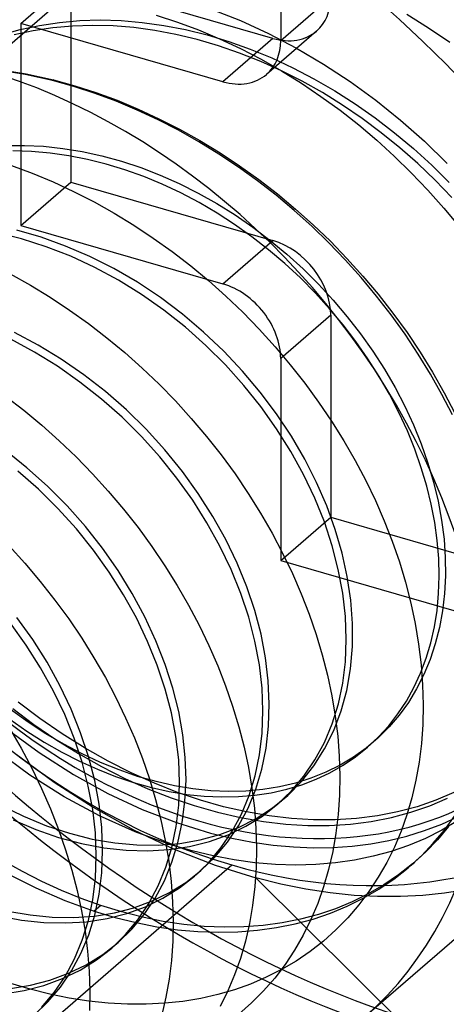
# Model space of a CAD drawing. Header units: millimetres. Extents: x -24 to 80, y -43 to 164.
# Tile 26 of 223: x 5.95 to 7.23, y 23.18 to 26.14. Entities that reach past the tile are written whole.
import ezdxf

# ---------------------------------------------------------------- set-up
doc = ezdxf.new("R2010")
doc.units = ezdxf.units.MM
doc.layers.add('MAIN-2', color=7, linetype='Continuous')

msp = doc.modelspace()

# ---------------------------------------------------------------- linework, layer by layer
at = {"layer": 'MAIN-2'}
for p, q in [((6.7287, 26.6797), (6.7287, 26.0735)), ((5.8318, 25.9882), (6.5818, 26.6377)), ((5.9493, 26.1253), (6.0993, 26.2552)), ((6.7055, 26.0802), (6.0993, 26.2552)), ((6.0993, 26.2552), (6.0993, 25.649)), ((6.7287, 26.0735), (6.8787, 26.2034)), ((6.5226, 26.1671), (6.6079, 26.1334)), ((7.1067, 26.1524), (7.1723, 26.112)), ((6.5555, 25.9503), (5.9493, 26.1253)), ((5.9493, 26.1253), (5.9493, 25.5191)), ((6.0049, 26.1193), (6.0647, 26.1283)), ((6.0647, 26.1283), (6.1257, 26.1337)), ((6.1257, 26.1337), (6.1876, 26.1356)), ((6.1876, 26.1356), (6.2502, 26.1338)), ((6.2502, 26.1338), (6.3136, 26.1283)), ((6.3136, 26.1283), (6.3778, 26.1193)), ((6.3553, 26.15), (6.4189, 26.1292)), ((6.4189, 26.1292), (6.4822, 26.1056)), ((6.6079, 26.1334), (6.6924, 26.0948)), ((5.8906, 26.0911), (5.9468, 26.1069)), ((5.9865, 26.103), (5.9296, 26.0908)), ((5.9468, 26.1069), (6.0049, 26.1193)), ((6.0448, 26.1118), (5.9865, 26.103)), ((6.1043, 26.1171), (6.0448, 26.1118)), ((6.1648, 26.119), (6.1043, 26.1171)), ((6.2262, 26.1175), (6.1648, 26.119)), ((6.2884, 26.1125), (6.2262, 26.1175)), ((6.3512, 26.1041), (6.2884, 26.1125)), ((6.4145, 26.0922), (6.3512, 26.1041)), ((6.3778, 26.1193), (6.4427, 26.1067)), ((6.4427, 26.1067), (6.5079, 26.0905)), ((6.4822, 26.1056), (6.5452, 26.0791)), ((6.8364, 26.1022), (6.6864, 25.9723)), ((6.6924, 26.0948), (6.7757, 26.0513)), ((7.1723, 26.112), (7.2361, 26.0691)), ((6.4782, 26.0769), (6.4145, 26.0922)), ((6.5419, 26.0583), (6.4782, 26.0769)), ((6.5079, 26.0905), (6.5729, 26.071)), ((6.5452, 26.0791), (6.6077, 26.0498)), ((6.7055, 26.0802), (6.5555, 25.9503)), ((6.5729, 26.071), (6.6375, 26.0481)), ((6.6055, 26.0363), (6.5419, 26.0583)), ((6.6686, 26.0113), (6.6055, 26.0363)), ((6.6077, 26.0498), (6.6696, 26.0178)), ((6.6375, 26.0481), (6.7016, 26.0218)), ((6.7757, 26.0513), (6.8574, 26.0033)), ((6.731, 25.9831), (6.6686, 26.0113)), ((6.6696, 26.0178), (6.7306, 25.9832)), ((6.7016, 26.0218), (6.7653, 25.9922)), ((5.9625, 25.9719), (5.8809, 25.9854)), ((5.8828, 25.9874), (5.9647, 25.9741)), ((6.7306, 25.9832), (6.7906, 25.946)), ((6.7927, 25.9518), (6.731, 25.9831)), ((6.7653, 25.9922), (6.8284, 25.9593)), ((6.8574, 26.0033), (6.937, 25.951)), ((6.0443, 25.9535), (5.9625, 25.9719)), ((5.9647, 25.9741), (6.0469, 25.9558)), ((6.0469, 25.9558), (6.0443, 25.9535)), ((6.1081, 25.9359), (6.0443, 25.9535)), ((6.0469, 25.9558), (6.1107, 25.9383)), ((6.7906, 25.946), (6.8494, 25.9064)), ((6.8537, 25.9175), (6.7927, 25.9518)), ((6.8284, 25.9593), (6.8908, 25.9232)), ((6.937, 25.951), (7.0142, 25.8948)), ((6.1717, 25.9153), (6.1081, 25.9359)), ((6.1107, 25.9383), (6.1743, 25.9179)), ((6.2352, 25.8918), (6.1717, 25.9153)), ((6.1743, 25.9179), (6.2378, 25.8945)), ((6.9139, 25.8801), (6.8537, 25.9175)), ((6.8908, 25.9232), (6.952, 25.8841)), ((6.2982, 25.8654), (6.2352, 25.8918)), ((6.2378, 25.8945), (6.3009, 25.8684)), ((6.8494, 25.9064), (6.9068, 25.8647)), ((7.0142, 25.8948), (7.0885, 25.8349)), ((6.3608, 25.8363), (6.2982, 25.8654)), ((6.3009, 25.8684), (6.3636, 25.8395)), ((6.9068, 25.8647), (6.9626, 25.8209)), ((6.973, 25.8399), (6.9139, 25.8801)), ((6.952, 25.8841), (7.0119, 25.8422)), ((6.4226, 25.8046), (6.3608, 25.8363)), ((6.3636, 25.8395), (6.4255, 25.8079)), ((7.0305, 25.7973), (6.973, 25.8399)), ((7.0119, 25.8422), (7.0702, 25.7975)), ((7.0885, 25.8349), (7.1598, 25.7716)), ((6.4836, 25.7703), (6.4226, 25.8046)), ((6.4255, 25.8079), (6.4866, 25.7738)), ((6.9626, 25.8209), (7.0167, 25.7752)), ((7.0861, 25.7524), (7.0305, 25.7973)), ((7.0702, 25.7975), (7.1268, 25.7503)), ((6.5433, 25.7336), (6.4836, 25.7703)), ((6.4866, 25.7738), (6.5466, 25.7372)), ((7.0167, 25.7752), (7.0693, 25.7275)), ((7.1598, 25.7716), (7.228, 25.7049)), ((5.904, 25.7588), (5.9603, 25.7594)), ((5.9807, 25.7413), (5.925, 25.743)), ((5.9603, 25.7594), (6.0175, 25.7566)), ((6.0367, 25.7364), (5.9807, 25.7413)), ((6.0175, 25.7566), (6.0753, 25.7505)), ((6.0753, 25.7505), (6.1336, 25.7411)), ((6.1336, 25.7411), (6.1922, 25.7283)), ((7.1399, 25.7052), (7.0861, 25.7524)), ((7.1268, 25.7503), (7.1816, 25.7005)), ((6.0928, 25.7285), (6.0367, 25.7364)), ((6.1489, 25.7175), (6.0928, 25.7285)), ((6.2052, 25.7034), (6.1489, 25.7175)), ((6.1922, 25.7283), (6.2507, 25.7122)), ((6.2507, 25.7122), (6.3091, 25.6929)), ((6.6018, 25.6945), (6.5433, 25.7336)), ((6.5466, 25.7372), (6.6054, 25.6983)), ((7.0693, 25.7275), (7.1204, 25.6776)), ((5.9207, 25.699), (5.9834, 25.6757)), ((6.2615, 25.6862), (6.2052, 25.7034)), ((6.3177, 25.666), (6.2615, 25.6862)), ((6.3091, 25.6929), (6.3671, 25.6704)), ((6.659, 25.6533), (6.6018, 25.6945)), ((6.6054, 25.6983), (6.6628, 25.6572)), ((7.1919, 25.6556), (7.1399, 25.7052)), ((7.1816, 25.7005), (7.2344, 25.6484)), ((5.9834, 25.6757), (6.0458, 25.6498)), ((6.0458, 25.6498), (6.1076, 25.6211)), ((6.3736, 25.6429), (6.3177, 25.666)), ((6.3671, 25.6704), (6.4245, 25.6448)), ((6.7147, 25.61), (6.659, 25.6533)), ((6.6628, 25.6572), (6.7189, 25.6139)), ((7.1204, 25.6776), (7.17, 25.6255)), ((7.2424, 25.6033), (7.1919, 25.6556)), ((5.9493, 25.5191), (6.0993, 25.649)), ((6.0993, 25.649), (6.7055, 25.474)), ((6.1076, 25.6211), (6.1688, 25.5899)), ((6.429, 25.6169), (6.3736, 25.6429)), ((6.4245, 25.6448), (6.4812, 25.6163)), ((7.17, 25.6255), (7.2179, 25.5715)), ((6.4838, 25.588), (6.429, 25.6169)), ((6.4812, 25.6163), (6.537, 25.585)), ((6.7689, 25.5647), (6.7147, 25.61)), ((6.7189, 25.6139), (6.7734, 25.5686)), ((6.1688, 25.5899), (6.2291, 25.5562)), ((6.5377, 25.5565), (6.4838, 25.588)), ((6.537, 25.585), (6.5917, 25.5508)), ((6.8216, 25.5173), (6.7689, 25.5647)), ((6.7734, 25.5686), (6.8264, 25.5213)), ((7.2179, 25.5715), (7.2637, 25.5159)), ((6.2291, 25.5562), (6.2884, 25.52)), ((6.5905, 25.5224), (6.5377, 25.5565)), ((6.5917, 25.5508), (6.645, 25.514)), ((6.0102, 25.4841), (5.9367, 25.5052)), ((5.9493, 25.5191), (6.5555, 25.3441)), ((6.2884, 25.52), (6.3466, 25.4815)), ((6.6421, 25.4857), (6.5905, 25.5224)), ((6.645, 25.514), (6.6969, 25.4747)), ((6.8728, 25.4678), (6.8216, 25.5173)), ((6.8264, 25.5213), (6.8777, 25.472)), ((5.9515, 25.4796), (5.8773, 25.4979)), ((6.0254, 25.4558), (5.9515, 25.4796)), ((6.0833, 25.4578), (6.0102, 25.4841)), ((6.3466, 25.4815), (6.4034, 25.4409)), ((6.5555, 25.3441), (6.7055, 25.474)), ((6.6922, 25.4467), (6.6421, 25.4857)), ((6.6969, 25.4747), (6.7472, 25.433)), ((6.0988, 25.427), (6.0254, 25.4558)), ((6.1562, 25.4264), (6.0833, 25.4578)), ((6.7408, 25.4053), (6.6922, 25.4467)), ((6.9224, 25.4163), (6.8728, 25.4678)), ((6.8777, 25.472), (6.9274, 25.4208)), ((6.1712, 25.3934), (6.0988, 25.427)), ((6.2283, 25.3901), (6.1562, 25.4264)), ((6.4034, 25.4409), (6.4587, 25.3984)), ((6.7472, 25.433), (6.7957, 25.389)), ((6.9703, 25.363), (6.9224, 25.4163)), ((6.9274, 25.4208), (6.9753, 25.3678)), ((6.2422, 25.355), (6.1712, 25.3934)), ((6.299, 25.349), (6.2283, 25.3901)), ((6.4587, 25.3984), (6.5123, 25.3539)), ((6.7877, 25.3619), (6.7408, 25.4053)), ((6.7957, 25.389), (6.8422, 25.343)), ((5.9174, 25.3743), (5.9777, 25.3405)), ((6.3114, 25.3122), (6.2422, 25.355)), ((6.8326, 25.3165), (6.7877, 25.3619)), ((7.0163, 25.3079), (6.9703, 25.363)), ((6.9753, 25.3678), (7.0214, 25.3131)), ((5.9777, 25.3405), (6.037, 25.3043)), ((6.3677, 25.3034), (6.299, 25.349)), ((6.5123, 25.3539), (6.5644, 25.3075)), ((6.8422, 25.343), (6.8865, 25.2951)), ((6.037, 25.3043), (6.0951, 25.2658)), ((6.3784, 25.2652), (6.3114, 25.3122)), ((6.4341, 25.2536), (6.3677, 25.3034)), ((6.5644, 25.3075), (6.6151, 25.259)), ((6.8754, 25.2695), (6.8326, 25.3165)), ((7.0602, 25.2512), (7.0163, 25.3079)), ((7.0214, 25.3131), (7.0655, 25.2566)), ((6.0951, 25.2658), (6.1519, 25.2253)), ((6.916, 25.221), (6.8754, 25.2695)), ((6.8865, 25.2951), (6.9285, 25.2456)), ((6.4429, 25.2142), (6.3784, 25.2652)), ((6.4975, 25.1999), (6.4341, 25.2536)), ((6.6151, 25.259), (6.6643, 25.2084)), ((6.8787, 25.2508), (6.7287, 25.1209)), ((6.8787, 25.2508), (6.8787, 24.6446)), ((6.9285, 25.2456), (6.9682, 25.1946)), ((7.1019, 25.1931), (7.0602, 25.2512)), ((7.0655, 25.2566), (7.1076, 25.1986)), ((6.1519, 25.2253), (6.2072, 25.1827)), ((6.5045, 25.1594), (6.4429, 25.2142)), ((6.6643, 25.2084), (6.7118, 25.1559)), ((6.9543, 25.1711), (6.916, 25.221)), ((5.9898, 25.1399), (5.9188, 25.1783)), ((6.0011, 25.1609), (5.9299, 25.1988)), ((6.2072, 25.1827), (6.261, 25.1383)), ((6.5577, 25.1427), (6.4975, 25.1999)), ((6.9682, 25.1946), (7.0053, 25.1422)), ((7.1413, 25.1339), (7.1019, 25.1931)), ((7.1076, 25.1986), (7.1473, 25.1394)), ((6.0706, 25.1186), (6.0011, 25.1609)), ((6.5629, 25.1013), (6.5045, 25.1594)), ((6.7118, 25.1559), (6.7575, 25.1018)), ((6.9902, 25.1198), (6.9543, 25.1711)), ((6.059, 25.0971), (5.9898, 25.1399)), ((6.1381, 25.072), (6.0706, 25.1186)), ((6.261, 25.1383), (6.3132, 25.0919)), ((6.6144, 25.0825), (6.5577, 25.1427)), ((6.7287, 25.1209), (6.7287, 24.5147)), ((7.0237, 25.0671), (6.9902, 25.1198)), ((7.0053, 25.1422), (7.0398, 25.0885)), ((7.1781, 25.0738), (7.1413, 25.1339)), ((7.1473, 25.1394), (7.1845, 25.0791)), ((6.1262, 25.0501), (6.059, 25.0971)), ((6.3132, 25.0919), (6.3639, 25.0436)), ((6.6177, 25.0401), (6.5629, 25.1013)), ((6.7575, 25.1018), (6.8011, 25.0464)), ((6.2033, 25.0212), (6.1381, 25.072)), ((6.6672, 25.0196), (6.6144, 25.0825)), ((7.0548, 25.0132), (7.0237, 25.0671)), ((7.0398, 25.0885), (7.0716, 25.0338)), ((7.2123, 25.0129), (7.1781, 25.0738)), ((7.1845, 25.0791), (7.2191, 25.018)), ((6.1909, 24.9991), (6.1262, 25.0501)), ((6.3639, 25.0436), (6.4131, 24.9933)), ((6.6689, 24.9762), (6.6177, 25.0401)), ((6.8011, 25.0464), (6.8424, 24.9899)), ((7.0716, 25.0338), (7.1007, 24.978)), ((5.903, 25.008), (5.9584, 24.9652)), ((6.2659, 24.9666), (6.2033, 25.0212)), ((6.716, 24.9545), (6.6672, 25.0196)), ((7.0831, 24.9585), (7.0548, 25.0132)), ((7.2438, 24.9515), (7.2123, 25.0129)), ((7.2191, 25.018), (7.251, 24.9563)), ((6.2527, 24.9445), (6.1909, 24.9991)), ((6.4131, 24.9933), (6.4606, 24.9411)), ((6.7161, 24.9101), (6.6689, 24.9762)), ((6.8424, 24.9899), (6.8813, 24.9325)), ((7.1007, 24.978), (7.1269, 24.9216)), ((5.9584, 24.9652), (6.0122, 24.9206)), ((6.3113, 24.8866), (6.2527, 24.9445)), ((6.3254, 24.9083), (6.2659, 24.9666)), ((6.7606, 24.8874), (6.716, 24.9545)), ((7.1086, 24.9034), (7.0831, 24.9585)), ((6.0122, 24.9206), (6.0644, 24.874)), ((6.4606, 24.9411), (6.5064, 24.8871)), ((6.8813, 24.9325), (6.9179, 24.8741)), ((7.1269, 24.9216), (7.1502, 24.8645)), ((6.3664, 24.8256), (6.3113, 24.8866)), ((6.3815, 24.8467), (6.3254, 24.9083)), ((6.5064, 24.8871), (6.5501, 24.8315)), ((6.759, 24.8422), (6.7161, 24.9101)), ((6.8008, 24.8188), (6.7606, 24.8874)), ((7.131, 24.8483), (7.1086, 24.9034)), ((6.0644, 24.874), (6.1151, 24.8256)), ((6.9179, 24.8741), (6.952, 24.815)), ((7.1502, 24.8645), (7.1703, 24.8072)), ((5.9673, 24.7929), (5.903, 24.8445)), ((6.1151, 24.8256), (6.1642, 24.7752)), ((6.4176, 24.7618), (6.3664, 24.8256)), ((6.4337, 24.7823), (6.3815, 24.8467)), ((6.5501, 24.8315), (6.5918, 24.7744)), ((6.7974, 24.7727), (6.759, 24.8422)), ((7.1505, 24.7932), (7.131, 24.8483)), ((6.8363, 24.7491), (6.8008, 24.8188)), ((6.952, 24.815), (6.9837, 24.7552)), ((7.1703, 24.8072), (7.1873, 24.7498)), ((6.0019, 24.7285), (5.9402, 24.7831)), ((6.0291, 24.7374), (5.9673, 24.7929)), ((6.1642, 24.7752), (6.2116, 24.723)), ((6.4816, 24.7156), (6.4337, 24.7823)), ((6.5918, 24.7744), (6.6312, 24.7161)), ((6.831, 24.7022), (6.7974, 24.7727)), ((7.1669, 24.7382), (7.1505, 24.7932)), ((6.0878, 24.6785), (6.0291, 24.7374)), ((6.4647, 24.6957), (6.4176, 24.7618)), ((6.8669, 24.6785), (6.8363, 24.7491)), ((6.9837, 24.7552), (7.0128, 24.6948)), ((7.1804, 24.6835), (7.1669, 24.7382)), ((7.1873, 24.7498), (7.201, 24.6925)), ((6.0605, 24.6705), (6.0019, 24.7285)), ((6.2116, 24.723), (6.2573, 24.6691)), ((6.525, 24.6472), (6.4816, 24.7156)), ((6.6312, 24.7161), (6.6682, 24.6569)), ((6.1429, 24.6166), (6.0878, 24.6785)), ((6.5076, 24.6277), (6.4647, 24.6957)), ((6.8597, 24.631), (6.831, 24.7022)), ((6.8925, 24.6078), (6.8669, 24.6785)), ((7.0128, 24.6948), (7.0394, 24.634)), ((7.1908, 24.6291), (7.1804, 24.6835)), ((7.201, 24.6925), (7.2114, 24.6356)), ((6.1157, 24.6096), (6.0605, 24.6705)), ((6.2573, 24.6691), (6.3009, 24.6137)), ((6.5638, 24.5776), (6.525, 24.6472)), ((6.6682, 24.6569), (6.7027, 24.597)), ((6.1941, 24.5521), (6.1429, 24.6166)), ((6.5461, 24.5582), (6.5076, 24.6277)), ((6.7287, 24.5147), (6.8787, 24.6446)), ((6.8832, 24.5594), (6.8597, 24.631)), ((6.8787, 24.6446), (7.4849, 24.4696)), ((7.0394, 24.634), (7.0633, 24.5728)), ((7.1983, 24.5749), (7.1908, 24.6291)), ((7.2114, 24.6356), (7.2186, 24.5793)), ((6.1671, 24.546), (6.1157, 24.6096)), ((6.3009, 24.6137), (6.3424, 24.557)), ((6.7027, 24.597), (6.7345, 24.5366)), ((6.9129, 24.5371), (6.8925, 24.6078)), ((5.9138, 24.5594), (5.9616, 24.5067)), ((6.5799, 24.4876), (6.5461, 24.5582)), ((6.5977, 24.5071), (6.5638, 24.5776)), ((6.9015, 24.488), (6.8832, 24.5594)), ((7.0633, 24.5728), (7.0846, 24.5113)), ((7.2026, 24.5211), (7.1983, 24.5749)), ((7.2186, 24.5793), (7.2224, 24.5239)), ((6.2144, 24.4801), (6.1671, 24.546)), ((6.2411, 24.4853), (6.1941, 24.5521)), ((6.3424, 24.557), (6.3816, 24.4991)), ((6.7345, 24.5366), (6.7637, 24.4759)), ((6.9283, 24.4666), (6.9129, 24.5371)), ((5.9616, 24.5067), (6.0076, 24.4523)), ((6.3816, 24.4991), (6.4184, 24.4402)), ((6.6268, 24.4361), (6.5977, 24.5071)), ((6.7287, 24.5147), (7.3349, 24.3397)), ((7.0846, 24.5113), (7.1032, 24.4496)), ((7.204, 24.4679), (7.2026, 24.5211)), ((7.2224, 24.5239), (7.223, 24.4695)), ((6.2573, 24.4123), (6.2144, 24.4801)), ((6.2836, 24.4165), (6.2411, 24.4853)), ((6.6088, 24.4164), (6.5799, 24.4876)), ((6.7637, 24.4759), (6.7902, 24.4151)), ((6.9147, 24.4171), (6.9015, 24.488)), ((7.223, 24.4695), (7.2202, 24.4162)), ((6.0076, 24.4523), (6.0514, 24.3966)), ((6.4184, 24.4402), (6.4526, 24.3807)), ((6.9388, 24.3961), (6.9283, 24.4666)), ((7.1032, 24.4496), (7.1191, 24.3876)), ((7.2023, 24.4158), (7.204, 24.4679)), ((6.2957, 24.3429), (6.2573, 24.4123)), ((6.3215, 24.3461), (6.2836, 24.4165)), ((6.6327, 24.3448), (6.6088, 24.4164)), ((6.6508, 24.3649), (6.6268, 24.4361)), ((6.7902, 24.4151), (6.814, 24.3542)), ((6.9227, 24.3471), (6.9147, 24.4171)), ((7.1976, 24.3651), (7.2023, 24.4158)), ((7.2202, 24.4162), (7.2141, 24.3642)), ((6.0514, 24.3966), (6.0929, 24.3397)), ((6.4526, 24.3807), (6.4843, 24.3207)), ((6.944, 24.3258), (6.9388, 24.3961)), ((7.1191, 24.3876), (7.1322, 24.3257)), ((6.6696, 24.2939), (6.6508, 24.3649)), ((6.814, 24.3542), (6.8351, 24.2933)), ((7.1898, 24.3161), (7.1976, 24.3651)), ((7.2141, 24.3642), (7.2048, 24.3137)), ((5.9656, 24.2613), (5.9185, 24.3274)), ((5.9847, 24.2778), (5.9376, 24.344)), ((6.0929, 24.3397), (6.132, 24.2819)), ((6.3293, 24.2723), (6.2957, 24.3429)), ((6.3546, 24.2746), (6.3215, 24.3461)), ((6.6514, 24.2734), (6.6327, 24.3448)), ((6.9254, 24.2785), (6.9227, 24.3471)), ((6.9437, 24.2569), (6.944, 24.3258)), ((7.1322, 24.3257), (7.1425, 24.264)), ((6.4843, 24.3207), (6.5132, 24.2603)), ((6.6831, 24.2235), (6.6696, 24.2939)), ((6.8351, 24.2933), (6.8535, 24.2322)), ((7.179, 24.2686), (7.1898, 24.3161)), ((7.2048, 24.3137), (7.1923, 24.2648)), ((6.0277, 24.2098), (5.9847, 24.2778)), ((6.132, 24.2819), (6.1686, 24.2233)), ((6.3582, 24.201), (6.3293, 24.2723)), ((6.3826, 24.203), (6.3546, 24.2746)), ((6.6647, 24.2025), (6.6514, 24.2734)), ((6.9229, 24.2117), (6.9254, 24.2785)), ((7.1425, 24.264), (7.15, 24.2027)), ((7.1652, 24.2225), (7.179, 24.2686)), ((7.1923, 24.2648), (7.1768, 24.2179)), ((6.0085, 24.1933), (5.9656, 24.2613)), ((6.5132, 24.2603), (6.5396, 24.1996)), ((6.938, 24.19), (6.9437, 24.2569)), ((6.0661, 24.1403), (6.0277, 24.2098)), ((6.1686, 24.2233), (6.2028, 24.164)), ((6.6914, 24.1538), (6.6831, 24.2235)), ((6.8535, 24.2322), (6.8693, 24.1709)), ((6.915, 24.147), (6.9229, 24.2117)), ((7.1482, 24.1777), (7.1652, 24.2225)), ((7.1768, 24.2179), (7.1581, 24.173)), ((6.047, 24.1238), (6.0085, 24.1933)), ((6.3821, 24.1295), (6.3582, 24.201)), ((6.4053, 24.1321), (6.3826, 24.203)), ((6.5396, 24.1996), (6.5633, 24.1389)), ((6.6727, 24.1326), (6.6647, 24.2025)), ((6.9267, 24.1257), (6.938, 24.19)), ((7.1284, 24.1347), (7.1482, 24.1777)), ((7.15, 24.2027), (7.1545, 24.142)), ((6.2028, 24.164), (6.2344, 24.1041)), ((6.6944, 24.0853), (6.6914, 24.1538)), ((6.8693, 24.1709), (6.8823, 24.1097)), ((6.9018, 24.085), (6.915, 24.147)), ((7.1581, 24.173), (7.1364, 24.1303)), ((6.0807, 24.0532), (6.047, 24.1238)), ((6.0998, 24.0698), (6.0661, 24.1403)), ((6.4009, 24.0581), (6.3821, 24.1295)), ((6.4228, 24.062), (6.4053, 24.1321)), ((6.5633, 24.1389), (6.5844, 24.078)), ((6.6753, 24.064), (6.6727, 24.1326)), ((6.9099, 24.0642), (6.9267, 24.1257)), ((7.1057, 24.0938), (7.1284, 24.1347)), ((7.1364, 24.1303), (7.1118, 24.0898)), ((7.1545, 24.142), (7.1562, 24.0822)), ((6.0064, 24.0412), (5.9409, 24.0902)), ((6.2344, 24.1041), (6.2635, 24.0438)), ((6.6922, 24.0182), (6.6944, 24.0853)), ((6.8823, 24.1097), (6.8925, 24.0487)), ((7.0805, 24.0553), (7.1057, 24.0938)), ((7.1118, 24.0898), (7.0843, 24.0517)), ((5.9707, 24.0305), (5.9183, 24.0681)), ((5.9248, 24.0711), (5.9885, 24.0238)), ((6.1286, 23.9985), (6.0998, 24.0698)), ((6.4145, 23.9872), (6.4009, 24.0581)), ((6.4353, 23.9927), (6.4228, 24.062)), ((6.5844, 24.078), (6.6029, 24.0169)), ((6.6728, 23.9971), (6.6753, 24.064)), ((6.8833, 24.0258), (6.9018, 24.085)), ((6.8878, 24.0059), (6.9099, 24.0642)), ((7.1562, 24.0822), (7.155, 24.0236)), ((5.9161, 24.0391), (5.9672, 24.0035)), ((6.024, 23.9958), (5.9707, 24.0305)), ((6.0735, 23.9952), (6.0064, 24.0412)), ((6.1095, 23.982), (6.0807, 24.0532)), ((6.2635, 24.0438), (6.2899, 23.983)), ((6.8925, 24.0487), (6.8999, 23.9882)), ((7.0526, 24.0195), (7.0805, 24.0553)), ((7.0843, 24.0517), (7.0539, 24.016)), ((5.9045, 24.0125), (6.0045, 23.9395)), ((5.9155, 24.0121), (5.95, 23.9524)), ((5.9672, 24.0035), (6.0192, 23.9706)), ((5.9885, 24.0238), (6.0544, 23.9788)), ((6.1523, 23.927), (6.1286, 23.9985)), ((6.6029, 24.0169), (6.6187, 23.9556)), ((6.665, 23.9323), (6.6728, 23.9971)), ((6.6847, 23.9529), (6.6922, 24.0182)), ((6.8598, 23.9699), (6.8833, 24.0258)), ((6.8604, 23.9509), (6.8878, 24.0059)), ((7.0539, 24.016), (7.0209, 23.9831)), ((7.0221, 23.9861), (7.0526, 24.0195)), ((7.155, 24.0236), (7.151, 23.9664)), ((6.0192, 23.9706), (6.0719, 23.9405)), ((6.0781, 23.964), (6.024, 23.9958)), ((6.0544, 23.9788), (6.1224, 23.9365)), ((6.1419, 23.9525), (6.0735, 23.9952)), ((6.1332, 23.9104), (6.1095, 23.982)), ((6.2899, 23.983), (6.3138, 23.9219)), ((6.4228, 23.9172), (6.4145, 23.9872)), ((6.4426, 23.9243), (6.4353, 23.9927)), ((6.8315, 23.9175), (6.8598, 23.9699)), ((6.8999, 23.9882), (6.9045, 23.9284)), ((7.0209, 23.9831), (6.9852, 23.9528)), ((6.989, 23.9552), (7.0221, 23.9861)), ((6.9893, 23.9554), (7.0084, 23.972)), ((5.9765, 23.8717), (5.8766, 23.9448)), ((5.95, 23.9524), (5.9821, 23.892)), ((6.0045, 23.9395), (6.1072, 23.8738)), ((6.0719, 23.9405), (6.1251, 23.9133)), ((6.1329, 23.9353), (6.0781, 23.964)), ((6.211, 23.9135), (6.1419, 23.9525)), ((6.6187, 23.9556), (6.6319, 23.8942)), ((6.672, 23.8899), (6.6847, 23.9529)), ((6.8281, 23.8998), (6.8604, 23.9509)), ((6.9852, 23.9528), (6.9471, 23.9256)), ((6.9534, 23.9269), (6.989, 23.9552)), ((7.151, 23.9664), (7.1441, 23.9106)), ((5.9348, 23.9342), (6.049, 23.8506)), ((6.1224, 23.9365), (6.1916, 23.8973)), ((6.1251, 23.9133), (6.1789, 23.889)), ((6.1883, 23.9097), (6.1329, 23.9353)), ((6.1516, 23.839), (6.1332, 23.9104)), ((6.1707, 23.8556), (6.1523, 23.927)), ((6.244, 23.8872), (6.1883, 23.9097)), ((6.2803, 23.8784), (6.211, 23.9135)), ((6.3138, 23.9219), (6.335, 23.8605)), ((6.4256, 23.8487), (6.4228, 23.9172)), ((6.4447, 23.8573), (6.4426, 23.9243)), ((6.652, 23.87), (6.665, 23.9323)), ((6.7985, 23.8689), (6.8315, 23.9175)), ((6.9045, 23.9284), (6.9062, 23.8694)), ((6.9471, 23.9256), (6.9066, 23.9013)), ((6.9158, 23.9014), (6.9534, 23.9269)), ((7.1441, 23.9106), (7.1345, 23.8564)), ((5.9821, 23.892), (6.0115, 23.8312)), ((6.1789, 23.889), (6.2329, 23.8677)), ((6.1916, 23.8973), (6.261, 23.862)), ((6.2996, 23.868), (6.244, 23.8872)), ((6.6319, 23.8942), (6.6423, 23.833)), ((6.6539, 23.8297), (6.672, 23.8899)), ((6.7911, 23.8529), (6.8281, 23.8998)), ((6.8639, 23.8802), (6.8191, 23.8623)), ((6.8348, 23.8592), (6.8762, 23.8788)), ((6.9066, 23.9013), (6.8639, 23.8802)), ((6.8762, 23.8788), (6.9158, 23.9014)), ((6.0796, 23.8064), (5.9765, 23.8717)), ((6.049, 23.8506), (6.1665, 23.7751)), ((6.1072, 23.8738), (6.2104, 23.817)), ((6.1839, 23.7847), (6.1707, 23.8556)), ((6.2329, 23.8677), (6.287, 23.8495)), ((6.261, 23.862), (6.3303, 23.8308)), ((6.3498, 23.8472), (6.2803, 23.8784)), ((6.287, 23.8495), (6.3409, 23.8345)), ((6.355, 23.8522), (6.2996, 23.868)), ((6.335, 23.8605), (6.3536, 23.7989)), ((6.41, 23.8397), (6.355, 23.8522)), ((6.4416, 23.7922), (6.4447, 23.8573)), ((6.6339, 23.8106), (6.652, 23.87)), ((6.7499, 23.8109), (6.7911, 23.8529)), ((6.7611, 23.8244), (6.7985, 23.8689)), ((6.8191, 23.8623), (6.7726, 23.8476)), ((6.7917, 23.8427), (6.8348, 23.8592)), ((6.9062, 23.8694), (6.9051, 23.8111)), ((7.1345, 23.8564), (7.1223, 23.8038)), ((6.0115, 23.8312), (6.0382, 23.7702)), ((6.1647, 23.7681), (6.1516, 23.839)), ((6.3303, 23.8308), (6.3997, 23.8035)), ((6.3409, 23.8345), (6.3944, 23.8226)), ((6.4192, 23.82), (6.3498, 23.8472)), ((6.3944, 23.8226), (6.4474, 23.8139)), ((6.4647, 23.8307), (6.41, 23.8397)), ((6.4884, 23.7965), (6.4192, 23.82)), ((6.4231, 23.7819), (6.4256, 23.8487)), ((6.5188, 23.825), (6.4647, 23.8307)), ((6.5721, 23.8228), (6.5188, 23.825)), ((6.6243, 23.8239), (6.5721, 23.8228)), ((6.6752, 23.8284), (6.6243, 23.8239)), ((6.6306, 23.7727), (6.6539, 23.8297)), ((6.6423, 23.833), (6.6498, 23.7723)), ((6.7246, 23.8363), (6.6752, 23.8284)), ((6.6998, 23.8188), (6.7466, 23.8293)), ((6.7195, 23.7843), (6.7611, 23.8244)), ((6.7726, 23.8476), (6.7246, 23.8363)), ((6.7466, 23.8293), (6.7917, 23.8427)), ((6.185, 23.7496), (6.0796, 23.8064)), ((6.2104, 23.817), (6.3136, 23.7689)), ((6.3536, 23.7989), (6.3694, 23.7372)), ((6.3997, 23.8035), (6.4692, 23.7801)), ((6.4335, 23.7292), (6.4416, 23.7922)), ((6.4474, 23.8139), (6.4995, 23.8084)), ((6.5574, 23.7769), (6.4884, 23.7965)), ((6.4995, 23.8084), (6.551, 23.8062)), ((6.551, 23.8062), (6.6016, 23.8072)), ((6.6016, 23.8072), (6.6513, 23.8114)), ((6.6107, 23.7545), (6.6339, 23.8106)), ((6.6513, 23.8114), (6.6998, 23.8188)), ((6.7045, 23.7736), (6.7499, 23.8109)), ((6.7259, 23.7898), (6.7275, 23.7912)), ((6.7275, 23.7912), (6.7291, 23.7926)), ((6.7291, 23.7926), (6.7307, 23.794)), ((6.7307, 23.794), (6.7323, 23.7954)), ((6.7323, 23.7954), (6.7339, 23.7967)), ((6.7339, 23.7967), (6.7354, 23.7981)), ((6.7354, 23.7981), (6.737, 23.7994)), ((6.737, 23.7994), (6.7386, 23.8008)), ((6.9051, 23.8111), (6.9011, 23.7537)), ((6.9791, 23.1457), (7.7291, 23.7952)), ((7.1223, 23.8038), (7.1073, 23.7528)), ((7.1943, 23.7961), (7.1381, 23.7768)), ((7.1756, 23.7798), (7.2294, 23.8027)), ((7.2481, 23.8191), (7.1943, 23.7961)), ((5.8894, 23.7819), (5.9576, 23.7484)), ((6.0382, 23.7702), (6.0623, 23.7091)), ((6.1727, 23.6982), (6.1647, 23.7681)), ((6.1665, 23.7751), (6.2869, 23.7081)), ((6.1918, 23.7147), (6.1839, 23.7847)), ((6.3136, 23.7689), (6.4165, 23.7293)), ((6.4152, 23.7172), (6.4231, 23.7819)), ((6.4692, 23.7801), (6.5389, 23.7603)), ((6.6258, 23.7611), (6.5574, 23.7769)), ((6.6021, 23.7195), (6.6306, 23.7727)), ((6.6937, 23.7493), (6.6258, 23.7611)), ((6.6498, 23.7723), (6.6545, 23.7122)), ((6.6553, 23.7415), (6.7045, 23.7736)), ((6.6738, 23.7488), (6.7195, 23.7843)), ((6.7195, 23.7843), (6.7211, 23.7857)), ((6.7211, 23.7857), (6.7227, 23.7871)), ((6.7227, 23.7871), (6.7243, 23.7885)), ((6.7243, 23.7885), (6.7259, 23.7898)), ((7.0795, 23.7612), (7.0189, 23.7495)), ((7.1381, 23.7768), (7.0795, 23.7612)), ((7.1195, 23.7605), (7.1756, 23.7798)), ((5.9258, 23.7377), (5.994, 23.7086)), ((5.9576, 23.7484), (6.0263, 23.7201)), ((6.2918, 23.7017), (6.185, 23.7496)), ((6.3694, 23.7372), (6.3824, 23.6755)), ((6.5389, 23.7603), (6.6082, 23.7444)), ((6.5825, 23.7021), (6.6107, 23.7545)), ((6.6023, 23.7147), (6.6553, 23.7415)), ((6.6082, 23.7444), (6.6766, 23.7325)), ((6.6242, 23.7183), (6.6738, 23.7488)), ((6.6766, 23.7325), (6.7437, 23.7247)), ((6.7608, 23.7414), (6.6937, 23.7493)), ((6.8271, 23.7375), (6.7608, 23.7414)), ((6.8923, 23.7375), (6.8271, 23.7375)), ((6.9564, 23.7415), (6.8923, 23.7375)), ((6.9011, 23.7537), (6.8944, 23.6974)), ((6.9381, 23.7251), (7.0005, 23.7331)), ((7.0189, 23.7495), (6.9564, 23.7415)), ((7.0005, 23.7331), (7.0611, 23.7449)), ((7.0611, 23.7449), (7.1195, 23.7605)), ((7.1073, 23.7528), (7.0898, 23.7035)), ((7.2119, 23.7251), (7.2614, 23.7478)), ((7.2593, 23.7342), (7.212, 23.7065)), ((7.2196, 23.707), (7.2502, 23.7488)), ((5.994, 23.7086), (6.0624, 23.6848)), ((6.0263, 23.7201), (6.095, 23.6972)), ((6.0623, 23.7091), (6.0836, 23.648)), ((6.1945, 23.6461), (6.1918, 23.7147)), ((6.2869, 23.7081), (6.4091, 23.6501)), ((6.3993, 23.6629), (6.2918, 23.7017)), ((6.4022, 23.655), (6.4152, 23.7172)), ((6.4165, 23.7293), (6.5184, 23.6981)), ((6.4205, 23.6684), (6.4335, 23.7292)), ((6.546, 23.6933), (6.6023, 23.7147)), ((6.5495, 23.6535), (6.5825, 23.7021)), ((6.5689, 23.6704), (6.6021, 23.7195)), ((6.571, 23.693), (6.6242, 23.7183)), ((6.6545, 23.7122), (6.6562, 23.653)), ((6.7437, 23.7247), (6.8097, 23.7209)), ((6.8097, 23.7209), (6.8744, 23.7211)), ((6.8744, 23.7211), (6.9381, 23.7251)), ((7.0898, 23.7035), (7.0696, 23.6558)), ((7.1074, 23.6889), (7.1604, 23.7054)), ((7.1604, 23.7054), (7.2119, 23.7251)), ((7.212, 23.7065), (7.163, 23.6821)), ((7.1864, 23.6674), (7.2196, 23.707)), ((7.2316, 23.7172), (7.1989, 23.6781)), ((6.0624, 23.6848), (6.1307, 23.6663)), ((6.095, 23.6972), (6.1634, 23.6799)), ((6.1634, 23.6799), (6.2309, 23.6682)), ((6.1753, 23.6295), (6.1727, 23.6982)), ((6.3824, 23.6755), (6.3927, 23.6139)), ((6.4258, 23.6667), (6.4871, 23.6773)), ((6.4556, 23.6581), (6.5147, 23.6729)), ((6.4871, 23.6773), (6.546, 23.6933)), ((6.5147, 23.6729), (6.571, 23.693)), ((6.5184, 23.6981), (6.5816, 23.6828)), ((6.5816, 23.6828), (6.6442, 23.6707)), ((6.8944, 23.6974), (6.8848, 23.6423)), ((6.9986, 23.6655), (7.0534, 23.6756)), ((7.0534, 23.6756), (7.1074, 23.6889)), ((7.163, 23.6821), (7.1125, 23.6609)), ((7.1989, 23.6781), (7.1638, 23.6415)), ((6.0836, 23.648), (6.1023, 23.5869)), ((6.1307, 23.6663), (6.1983, 23.6535)), ((6.1919, 23.5792), (6.1945, 23.6461)), ((6.1983, 23.6535), (6.265, 23.6464)), ((6.2309, 23.6682), (6.2974, 23.6622)), ((6.265, 23.6464), (6.3304, 23.6448)), ((6.2974, 23.6622), (6.3625, 23.6617)), ((6.3304, 23.6448), (6.394, 23.6487)), ((6.3625, 23.6617), (6.4258, 23.6667)), ((6.3841, 23.5956), (6.4022, 23.655)), ((6.394, 23.6487), (6.4556, 23.6581)), ((6.4627, 23.6445), (6.3993, 23.6629)), ((6.4025, 23.6103), (6.4205, 23.6684)), ((6.4091, 23.6501), (6.5319, 23.6018)), ((6.5259, 23.6292), (6.4627, 23.6445)), ((6.5121, 23.6091), (6.5495, 23.6535)), ((6.5312, 23.6256), (6.5689, 23.6704)), ((6.6442, 23.6707), (6.706, 23.6619)), ((6.6562, 23.653), (6.6551, 23.5947)), ((6.706, 23.6619), (6.767, 23.6564)), ((6.767, 23.6564), (6.8269, 23.654)), ((6.8269, 23.654), (6.8855, 23.6548)), ((6.8855, 23.6548), (6.9427, 23.6586)), ((6.9427, 23.6586), (6.9986, 23.6655)), ((7.0603, 23.6431), (7.0063, 23.6284)), ((7.0696, 23.6558), (7.0467, 23.6097)), ((7.1125, 23.6609), (7.0603, 23.6431)), ((7.1507, 23.6301), (7.1864, 23.6674)), ((5.9541, 23.5827), (5.8961, 23.6151)), ((6.1728, 23.5626), (6.1753, 23.6295)), ((6.3927, 23.6139), (6.4, 23.5527)), ((6.4893, 23.5853), (6.5312, 23.6256)), ((6.5888, 23.6173), (6.5259, 23.6292)), ((6.6512, 23.6088), (6.5888, 23.6173)), ((6.8848, 23.6423), (6.8725, 23.5888)), ((6.9505, 23.6168), (6.8931, 23.6085)), ((7.0063, 23.6284), (6.9505, 23.6168)), ((7.1106, 23.5937), (7.1507, 23.6301)), ((7.1638, 23.6415), (7.1243, 23.6056)), ((5.8318, 22.9528), (6.5818, 23.6023)), ((6.1023, 23.5869), (6.1182, 23.5257)), ((6.361, 23.5394), (6.3841, 23.5956)), ((6.3797, 23.555), (6.4025, 23.6103)), ((6.4442, 23.5502), (6.4893, 23.5853)), ((6.4704, 23.569), (6.5121, 23.6091)), ((6.4863, 23.5827), (6.4879, 23.5841)), ((6.4879, 23.5841), (6.4895, 23.5855)), ((6.5319, 23.6018), (6.6543, 23.5634)), ((6.7131, 23.6036), (6.6512, 23.6088)), ((6.6551, 23.5947), (6.6512, 23.5374)), ((6.7741, 23.6019), (6.7131, 23.6036)), ((6.8342, 23.6035), (6.7741, 23.6019)), ((6.8931, 23.6085), (6.8342, 23.6035)), ((6.8725, 23.5888), (6.8575, 23.537)), ((7.0467, 23.6097), (7.0213, 23.5654)), ((7.0681, 23.5602), (7.1106, 23.5937)), ((7.1243, 23.6056), (7.0823, 23.5725)), ((7.1172, 23.5994), (7.1307, 23.6111)), ((5.9079, 23.5771), (5.9942, 23.5333)), ((6.0125, 23.553), (5.9541, 23.5827)), ((6.1649, 23.4979), (6.1728, 23.5626)), ((6.1841, 23.5145), (6.1919, 23.5792)), ((6.352, 23.5029), (6.3797, 23.555)), ((6.4248, 23.5334), (6.4704, 23.569)), ((6.4705, 23.569), (6.472, 23.5704)), ((6.472, 23.5704), (6.4736, 23.5717)), ((6.4736, 23.5717), (6.4752, 23.5731)), ((6.4752, 23.5731), (6.4768, 23.5745)), ((6.4768, 23.5745), (6.4784, 23.5758)), ((6.4784, 23.5758), (6.48, 23.5772)), ((6.48, 23.5772), (6.4816, 23.5786)), ((6.4816, 23.5786), (6.4832, 23.58)), ((6.4832, 23.58), (6.4847, 23.5814)), ((6.4847, 23.5814), (6.4863, 23.5827)), ((6.7295, 23.5446), (6.6543, 23.5634)), ((7.1392, 23.0826), (6.6543, 23.5634)), ((7.0213, 23.5654), (6.9933, 23.523)), ((7.0233, 23.5298), (7.0681, 23.5602)), ((7.0823, 23.5725), (7.0379, 23.5424)), ((5.9942, 23.5333), (6.0815, 23.4955)), ((6.0712, 23.5262), (6.0125, 23.553)), ((6.1302, 23.5021), (6.0712, 23.5262)), ((6.1182, 23.5257), (6.1314, 23.4646)), ((6.3332, 23.4867), (6.361, 23.5394)), ((6.3754, 23.5027), (6.4248, 23.5334)), ((6.3954, 23.5197), (6.4442, 23.5502)), ((6.4, 23.5527), (6.4045, 23.4921)), ((6.6512, 23.5374), (6.6444, 23.4813)), ((6.8038, 23.5296), (6.7295, 23.5446)), ((6.877, 23.5185), (6.8038, 23.5296)), ((6.8575, 23.537), (6.8398, 23.487)), ((6.9765, 23.5025), (7.0233, 23.5298)), ((7.0379, 23.5424), (6.9914, 23.5154)), ((7.2839, 23.5279), (7.2205, 23.5177)), ((6.0815, 23.4955), (6.1694, 23.4638)), ((6.1893, 23.481), (6.1302, 23.5021)), ((6.1519, 23.4357), (6.1649, 23.4979)), ((6.171, 23.4523), (6.1841, 23.5145)), ((6.3195, 23.4543), (6.352, 23.5029)), ((6.3227, 23.4771), (6.3754, 23.5027)), ((6.3433, 23.4943), (6.3954, 23.5197)), ((6.9489, 23.5111), (6.877, 23.5185)), ((6.9278, 23.4785), (6.9765, 23.5025)), ((6.9914, 23.5154), (6.9432, 23.4916)), ((7.0194, 23.5074), (6.9489, 23.5111)), ((6.9933, 23.523), (6.9629, 23.4825)), ((7.0883, 23.5074), (7.0194, 23.5074)), ((7.1553, 23.5108), (7.0883, 23.5074)), ((7.2205, 23.5177), (7.1553, 23.5108)), ((6.1893, 23.481), (6.1694, 23.4638)), ((6.2518, 23.4618), (6.1893, 23.481)), ((6.2303, 23.459), (6.2882, 23.4739)), ((6.2667, 23.4567), (6.3227, 23.4771)), ((6.2882, 23.4739), (6.3433, 23.4943)), ((6.3006, 23.4379), (6.3332, 23.4867)), ((6.4045, 23.4921), (6.4061, 23.4323)), ((6.6444, 23.4813), (6.6348, 23.4265)), ((6.8398, 23.487), (6.8193, 23.4386)), ((6.8934, 23.4711), (6.8419, 23.4538)), ((6.8776, 23.4576), (6.9278, 23.4785)), ((6.9432, 23.4916), (6.8934, 23.4711)), ((6.9629, 23.4825), (6.9299, 23.4442)), ((5.8836, 23.4494), (5.9512, 23.4369)), ((5.9103, 23.4642), (5.9769, 23.4525)), ((5.9512, 23.4369), (6.0177, 23.4299)), ((5.9769, 23.4525), (6.0427, 23.4461)), ((6.0427, 23.4461), (6.1072, 23.445)), ((6.1072, 23.445), (6.1698, 23.4493)), ((6.1314, 23.4646), (6.1419, 23.4038)), ((6.1465, 23.4323), (6.2078, 23.4418)), ((6.1527, 23.3931), (6.171, 23.4523)), ((6.1694, 23.4638), (6.2321, 23.4449)), ((6.1698, 23.4493), (6.2303, 23.459)), ((6.2078, 23.4418), (6.2667, 23.4567)), ((6.2321, 23.4449), (6.2948, 23.4294)), ((6.3142, 23.4459), (6.2518, 23.4618)), ((6.2633, 23.3934), (6.3006, 23.4379)), ((6.2824, 23.4098), (6.3195, 23.4543)), ((6.3763, 23.4333), (6.3142, 23.4459)), ((6.7885, 23.4397), (6.7333, 23.4288)), ((6.7718, 23.4256), (6.8256, 23.44)), ((6.8419, 23.4538), (6.7885, 23.4397)), ((6.8193, 23.4386), (6.7961, 23.3918)), ((6.8256, 23.44), (6.8776, 23.4576)), ((6.9299, 23.4442), (6.8945, 23.4081)), ((6.0177, 23.4299), (6.083, 23.4284)), ((6.083, 23.4284), (6.1465, 23.4323)), ((6.1335, 23.3765), (6.1519, 23.4357)), ((6.2407, 23.3697), (6.2824, 23.4098)), ((6.2948, 23.4294), (6.3571, 23.4172)), ((6.3571, 23.4172), (6.419, 23.4083)), ((6.4378, 23.4241), (6.3763, 23.4333)), ((6.4061, 23.4323), (6.4049, 23.3735)), ((6.419, 23.4083), (6.4802, 23.4027)), ((6.4987, 23.4182), (6.4378, 23.4241)), ((6.5588, 23.4158), (6.4987, 23.4182)), ((6.6181, 23.4167), (6.5588, 23.4158)), ((6.6004, 23.4018), (6.6589, 23.4065)), ((6.6764, 23.4211), (6.6181, 23.4167)), ((6.6348, 23.4265), (6.6226, 23.3734)), ((6.6589, 23.4065), (6.7162, 23.4144)), ((6.7333, 23.4288), (6.6764, 23.4211)), ((6.7162, 23.4144), (6.7718, 23.4256)), ((6.8945, 23.4081), (6.8568, 23.3743)), ((6.1292, 23.3371), (6.1527, 23.3931)), ((6.1419, 23.4038), (6.1495, 23.3435)), ((6.2218, 23.3533), (6.2633, 23.3934)), ((6.4802, 23.4027), (6.5407, 23.4006)), ((6.5407, 23.4006), (6.6004, 23.4018)), ((6.7961, 23.3918), (6.7702, 23.3469)), ((6.1101, 23.3206), (6.1335, 23.3765)), ((6.1761, 23.3178), (6.2218, 23.3533)), ((6.1947, 23.334), (6.2407, 23.3697)), ((6.2218, 23.3533), (6.2234, 23.3547)), ((6.2234, 23.3547), (6.225, 23.3561)), ((6.225, 23.3561), (6.2266, 23.3575)), ((6.2266, 23.3575), (6.2282, 23.3588)), ((6.2282, 23.3588), (6.2298, 23.3602)), ((6.2298, 23.3602), (6.2314, 23.3616)), ((6.2314, 23.3616), (6.233, 23.363)), ((6.233, 23.363), (6.2346, 23.3644)), ((6.2346, 23.3644), (6.2361, 23.3657)), ((6.2361, 23.3657), (6.2377, 23.3671)), ((6.2377, 23.3671), (6.2393, 23.3685)), ((6.2393, 23.3685), (6.2409, 23.3698)), ((6.4049, 23.3735), (6.4008, 23.3162)), ((6.6226, 23.3734), (6.6078, 23.3221)), ((6.8568, 23.3743), (6.8168, 23.3431)), ((6.0817, 23.2682), (6.1101, 23.3206)), ((6.1009, 23.2848), (6.1292, 23.3371)), ((6.1268, 23.2872), (6.1761, 23.3178)), ((6.1449, 23.3032), (6.1947, 23.334)), ((6.1495, 23.3435), (6.1543, 23.2837)), ((6.6078, 23.3221), (6.5903, 23.2725)), ((6.7702, 23.3469), (6.7417, 23.3039)), ((6.8168, 23.3431), (6.7747, 23.3144)), ((6.092, 23.2775), (6.1449, 23.3032)), ((6.4008, 23.3162), (6.3939, 23.2603)), ((6.7308, 23.2885), (6.6853, 23.2655)), ((6.7417, 23.3039), (6.7107, 23.2631)), ((6.7747, 23.3144), (6.7308, 23.2885)), ((6.0181, 23.2409), (6.074, 23.2615)), ((6.0363, 23.2572), (6.092, 23.2775)), ((6.0487, 23.2196), (6.0817, 23.2682)), ((6.0678, 23.2362), (6.1009, 23.2848)), ((6.074, 23.2615), (6.1268, 23.2872)), ((6.1543, 23.2837), (6.1563, 23.2246)), ((6.3939, 23.2603), (6.3843, 23.2059)), ((6.5903, 23.2725), (6.5702, 23.2246)), ((6.6853, 23.2655), (6.6384, 23.2454)), ((6.7107, 23.2631), (6.6772, 23.2246)), ((5.9181, 23.2324), (5.9784, 23.2421)), ((5.9776, 23.2297), (5.9193, 23.2473)), ((5.9594, 23.2256), (6.0181, 23.2409)), ((6.0361, 23.215), (5.9776, 23.2297)), ((5.9784, 23.2421), (6.0363, 23.2572)), ((6.0304, 23.1918), (6.0678, 23.2362)), ((6.6384, 23.2454), (6.5901, 23.2282)), ((5.8982, 23.2158), (5.9594, 23.2256)), ((6.0112, 23.1752), (6.0487, 23.2196)), ((6.0946, 23.203), (6.0361, 23.215)), ((6.153, 23.194), (6.0946, 23.203)), ((6.1563, 23.2246), (6.1554, 23.1662)), ((6.3843, 23.2059), (6.3719, 23.1531)), ((6.4887, 23.2023), (6.4356, 23.1935)), ((6.5402, 23.2138), (6.4887, 23.2023)), ((6.5901, 23.2282), (6.5402, 23.2138)), ((6.5702, 23.2246), (6.5475, 23.1784)), ((6.6772, 23.2246), (6.6414, 23.1886)), ((5.9887, 23.1516), (6.0304, 23.1918)), ((6.2111, 23.1879), (6.153, 23.194)), ((6.2687, 23.1848), (6.2111, 23.1879)), ((6.3255, 23.1847), (6.2687, 23.1848)), ((6.3812, 23.1876), (6.3255, 23.1847)), ((6.4356, 23.1935), (6.3812, 23.1876)), ((6.6414, 23.1886), (6.6035, 23.1551))]:
    msp.add_line(p, q, dxfattribs=at)
for centre, major_axis, start_param, end_param in [((7.1818, 25.6396), (-1.905, 2.1998), -3.141514, -0.857072), ((7.1392, 25.6027), (1.905, -2.1998), 0.000079, 2.284521), ((7.1818, 25.6396), (-1.905, 2.1998), 0.000079, 2.284521), ((7.1392, 25.6027), (1.905, -2.1998), -3.141514, -0.857072), ((6.0818, 24.687), (-1.8019, 2.0807), -3.141514, -0.857072), ((5.8318, 24.4705), (1.8019, -2.0807), 0.000079, 2.284521), ((6.0818, 24.687), (-1.8019, 2.0807), 0.000079, 2.284521), ((6.5818, 25.12), (1.1473, -1.3248), 0.000079, 2.284521), ((6.5818, 25.12), (1.1473, -1.3248), -3.141514, -0.857072), ((6.7055, 26.2534), (-0.1309, 0.1512), -3.141514, -2.427868), ((6.4818, 25.0334), (-0.982, 1.1339), 0.000001, 2.284521), ((6.7055, 26.2534), (-0.1309, 0.1512), 2.284521, 3.141672), ((6.5555, 26.1235), (0.1309, -0.1512), 0.000079, 0.713724), ((5.8318, 24.4705), (-1.1473, 1.3248), -3.141514, -0.857072), ((6.5555, 26.1235), (0.1309, -0.1512), -0.857072, 0.000079), ((6.7055, 25.3008), (-0.1309, 0.1512), -2.427868, -0.857072), ((6.5555, 25.1709), (0.1309, -0.1512), 0.713724, 2.284521), ((6.4818, 25.0334), (-0.982, 1.1339), 2.284521, 3.141593), ((6.5818, 25.12), (1.1473, -1.3248), -0.857072, 0.000079), ((7.1818, 25.6396), (-1.905, 2.1998), 2.284521, 3.141672), ((7.1392, 25.6027), (1.905, -2.1998), -0.857072, 0.000079)]:
    msp.add_ellipse(centre, major_axis=major_axis, ratio=0.75, start_param=start_param, end_param=end_param, dxfattribs=at)

doc.saveas('drawing.dxf')
